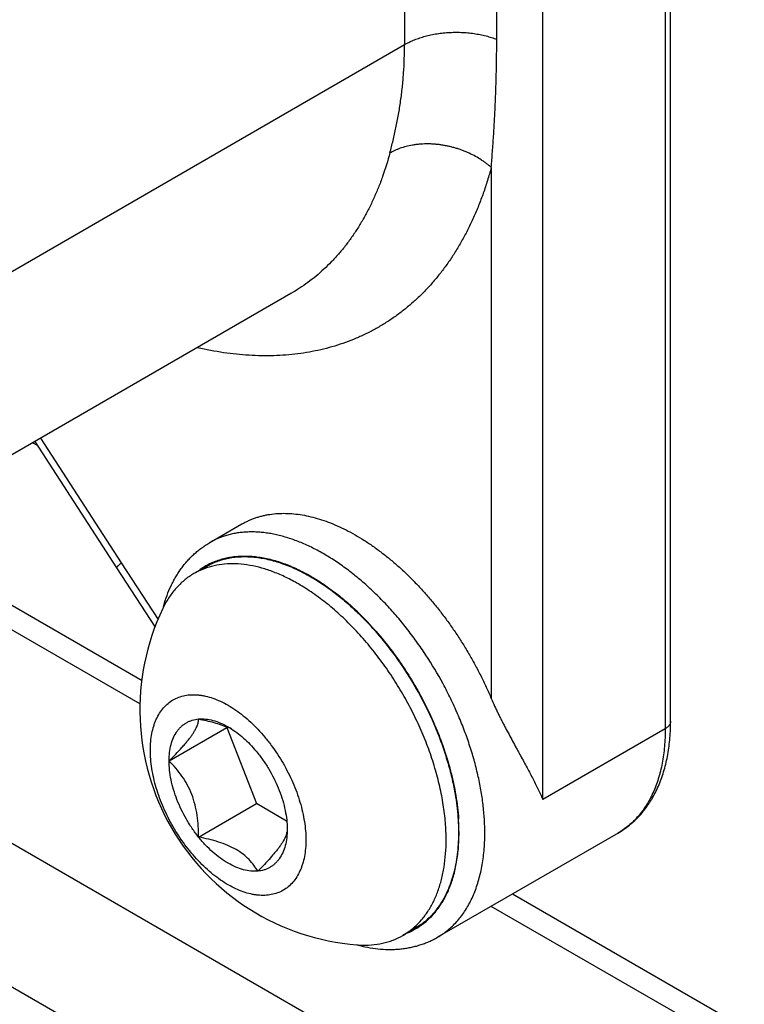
# Model space of a CAD drawing. Header units: inches. Extents: x 0 to 34, y 0 to 22.
# Tile 17 of 124: x 2.901 to 3.214, y 16.126 to 16.551. Entities that reach past the tile are written whole.
import ezdxf

# ---------------------------------------------------------------- set-up
doc = ezdxf.new("R2010")
doc.units = ezdxf.units.IN
doc.header["$LTSCALE"] = 1.87
doc.header["$MEASUREMENT"] = 0
doc.layers.get('0').update_dxf_attribs({"linetype": 'CONTINUOUS'})

msp = doc.modelspace()

# ---------------------------------------------------------------- linework, layer by layer
at = {"color": 7, "linetype": 'CONTINUOUS'}
for p, q in [((3.1826322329, 16.2482751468), (3.1826322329, 17.3733326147)), ((3.1803259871, 17.3701178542), (3.1803259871, 16.2450603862)), ((3.1274321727, 16.2145201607), (3.1274321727, 17.3395776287)), ((1.1841807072, 17.1230915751), (7.1945883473, 13.6527575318)), ((3.0677244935, 17.0067245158), (3.0677244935, 16.5406298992)), ((3.1075296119, 16.5428773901), (3.1075296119, 17.0089726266)), ((2.8750034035, 16.4293551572), (3.0677244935, 16.5406298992)), ((3.105161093, 16.4875449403), (3.105161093, 16.2581230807)), ((2.4587655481, 16.4492547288), (7.2103391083, 13.7057557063)), ((3.0185819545, 16.4330383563), (2.8264938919, 16.3221291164)), ((2.9091684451, 16.3673637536), (2.9070029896, 16.3686140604)), ((2.9079927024, 16.3691855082), (2.9432732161, 16.3145201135)), ((2.9105118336, 16.370640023), (2.9453426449, 16.3166713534)), ((2.8418056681, 16.3309699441), (2.9543864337, 16.265967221)), ((2.9835651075, 16.3254755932), (2.9974845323, 16.3335124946)), ((2.8325810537, 16.3256437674), (2.9535322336, 16.255808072)), ((2.9432734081, 16.3145198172), (2.9599370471, 16.2889243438)), ((2.9453426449, 16.3166713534), (2.9612294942, 16.2922690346)), ((2.9820851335, 16.3151810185), (2.9767287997, 16.3120883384)), ((2.9659879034, 16.2311379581), (2.9909841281, 16.245570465)), ((2.9911078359, 16.2457464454), (2.9909841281, 16.245570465)), ((2.9909841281, 16.245570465), (3.0037418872, 16.2126895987)), ((3.1803259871, 16.2450603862), (3.1274321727, 16.2145201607)), ((2.9787456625, 16.1982570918), (3.0037418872, 16.2126895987)), ((3.0167650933, 16.2051701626), (3.0037418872, 16.2126895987)), ((3.1599438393, 16.2000075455), (3.0819950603, 16.1550008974)), ((7.2683218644, 13.7751549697), (3.1142842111, 16.1736442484)), ((7.2748449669, 13.7607362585), (3.1050595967, 16.1683180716)), ((3.0723394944, 16.1588659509), (3.0669831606, 16.1557732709))]:
    msp.add_line(p, q, dxfattribs=at)
for centre, radius, start, end in [((2.9919329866, 16.2857258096), 0.0304326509, 108.6033655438, 119.9735437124), ((2.9970548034, 16.2892529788), 0.0302402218, 119.9928371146, 126.1083815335), ((2.9970400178, 16.2892757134), 0.0302131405, 117.6882585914, 119.9901047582), ((2.9970821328, 16.289196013), 0.0303032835, 115.9467805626, 117.6887478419), ((3.0551811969, 16.2531736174), 0.1018138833, 154.5443410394, 265.4654583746), ((3.0014011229, 16.278791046), 0.0422442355, 152.699970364, 154.5648611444), ((3.0238747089, 16.2808960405), 0.0626844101, 163.8726320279, 165.0875079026), ((2.9615304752, 16.2061987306), 0.1239088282, 46.851164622, 47.1157090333), ((2.9566961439, 16.2011312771), 0.1309121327, 41.4671942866, 46.824283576), ((2.9498401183, 16.1948209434), 0.1402283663, 41.2427938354, 41.5442356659), ((2.9764325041, 16.2108042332), 0.0379220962, 66.375308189, 66.7157161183), ((2.9739109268, 16.2154115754), 0.0351718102, 57.2021030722, 59.9876039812), ((2.9771546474, 16.2124413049), 0.0361328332, 63.9824479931, 66.3841469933), ((3.0927182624, 16.2482509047), 0.0899139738, 357.807549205, 0.0154477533), ((2.9957238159, 16.1997151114), 0.0955250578, 3.4472410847, 3.808802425), ((3.0004581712, 16.1999769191), 0.0907835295, 0.0484823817, 3.4619715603), ((3.0128325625, 16.2000294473), 0.0895446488, 357.9711376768, 0.0155425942), ((3.0517610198, 16.1821093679), 0.0304187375, 300.0277112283, 311.453936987), ((3.0573248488, 16.184879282), 0.0303367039, 292.4728561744, 299.9764278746), ((3.057396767, 16.1847463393), 0.0301856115, 299.9842599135, 302.1014884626), ((3.0505035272, 16.1941565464), 0.0426136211, 265.4641826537, 267.0698389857), ((3.0635776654, 16.2123349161), 0.0628255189, 254.926289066, 255.963802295)]:
    msp.add_arc(centre, radius, start, end, dxfattribs=at)
for points, knots in [([(3.0677244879, 16.540629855), (3.0683137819, 16.5409700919), (3.0695568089, 16.5416312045), (3.0715403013, 16.5425309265), (3.0736971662, 16.5433565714), (3.0756076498, 16.5439621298), (3.0772132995, 16.5443963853), (3.078900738, 16.5448025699), (3.0810838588, 16.5452341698), (3.0837796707, 16.5456214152), (3.0865471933, 16.5458717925), (3.089356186, 16.545974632), (3.0921736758, 16.5459331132), (3.0945094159, 16.5457800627), (3.0963545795, 16.5455867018), (3.0981546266, 16.5453496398), (3.100342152, 16.544970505), (3.1028700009, 16.5443897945), (3.1048865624, 16.5438083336), (3.1064237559, 16.543291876), (3.1071655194, 16.5430180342), (3.1075291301, 16.5428773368)], [0, 0, 0, 0, 0.0497356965, 0.1028185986, 0.1590989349, 0.2184402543, 0.2492156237, 0.2806603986, 0.3452853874, 0.411786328, 0.4796350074, 0.5482956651, 0.6171402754, 0.6855049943, 0.7193020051, 0.7527300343, 0.8181948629, 0.8814864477, 0.9422178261, 0.9715030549, 1, 1, 1, 1]), ([(3.105161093, 16.4875449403), (3.1053441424, 16.4897950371), (3.1056951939, 16.4943143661), (3.1060877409, 16.4999774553), (3.1063716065, 16.5045350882), (3.1066345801, 16.5091236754), (3.1069204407, 16.5148867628), (3.1071456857, 16.5206683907), (3.107288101, 16.5253130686), (3.1074050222, 16.529980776), (3.1075027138, 16.5358364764), (3.1075291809, 16.5405269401), (3.1075296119, 16.54287739)], [0, 0, 0, 0, 0.1222516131, 0.2454688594, 0.3074037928, 0.3695376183, 0.4943606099, 0.6198689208, 0.6828599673, 0.7460000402, 0.8727165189, 1, 1, 1, 1]), ([(3.0613871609, 16.4937935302), (3.0618695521, 16.4955819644), (3.0627957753, 16.4992148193), (3.0640402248, 16.504760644), (3.0651356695, 16.5104554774), (3.0660603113, 16.5162826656), (3.0667925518, 16.5222281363), (3.0675068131, 16.5303469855), (3.067723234, 16.536502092), (3.0677248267, 16.5406298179)], [0, 0, 0, 0, 0.1172394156, 0.2372506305, 0.3596855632, 0.4842241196, 0.6106110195, 0.7387468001, 1, 1, 1, 1]), ([(3.1051609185, 16.487544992), (3.1048390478, 16.4878309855), (3.1041740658, 16.4883990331), (3.1031305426, 16.4892249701), (3.1020271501, 16.4900341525), (3.1004607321, 16.4910974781), (3.0983633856, 16.4923589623), (3.096135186, 16.4934871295), (3.0942556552, 16.4943113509), (3.0927910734, 16.4948913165), (3.0912897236, 16.4954248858), (3.0897574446, 16.4959092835), (3.0882001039, 16.4963417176), (3.0866235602, 16.4967194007), (3.0850336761, 16.4970395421), (3.0834362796, 16.4972993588), (3.0818371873, 16.4974960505), (3.0802426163, 16.4976306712), (3.0786585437, 16.4977043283), (3.0770909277, 16.4977181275), (3.0755457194, 16.4976731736), (3.07402888, 16.497570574), (3.0725463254, 16.497411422), (3.070646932, 16.4971288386), (3.06838552, 16.4966449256), (3.0662326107, 16.495987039), (3.0646205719, 16.495374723), (3.0634855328, 16.4948848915), (3.0624091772, 16.4943613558), (3.0617200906, 16.4939856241), (3.0613861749, 16.4937928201)], [0, 0, 0, 0, 0.0275639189, 0.0559715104, 0.0851773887, 0.1151377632, 0.1771477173, 0.2417116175, 0.2748672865, 0.3085053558, 0.3425305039, 0.3768471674, 0.4113604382, 0.4459769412, 0.4806057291, 0.5151592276, 0.5495556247, 0.5837202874, 0.617577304, 0.6510484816, 0.6840542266, 0.7165144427, 0.7483494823, 0.7794811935, 0.8394167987, 0.8962049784, 0.9234017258, 0.9497776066, 0.9753162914, 1, 1, 1, 1]), ([(3.0613860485, 16.493793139), (3.0604662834, 16.4903831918), (3.0589100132, 16.4853616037), (3.056452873, 16.4788725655), (3.0544614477, 16.4742163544), (3.0523066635, 16.4697326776), (3.0499910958, 16.4654261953), (3.0475172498, 16.4613012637), (3.0448875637, 16.4573621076), (3.0421044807, 16.453613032), (3.0391711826, 16.4500578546), (3.0360908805, 16.4467003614), (3.0328667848, 16.4435443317), (3.0295020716, 16.4405935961), (3.0260005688, 16.437851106), (3.0223662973, 16.4353197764), (3.019856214, 16.4337741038), (3.0185819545, 16.4330383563)], [0, 0, 0, 0, 0.1388925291, 0.2064639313, 0.2728138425, 0.3379823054, 0.4020310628, 0.4650322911, 0.5270649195, 0.5882148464, 0.6485741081, 0.7082404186, 0.7673172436, 0.8259140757, 0.8841468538, 0.9421349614, 1, 1, 1, 1]), ([(3.105161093, 16.4875449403), (3.1046499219, 16.4856498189), (3.1035684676, 16.4819115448), (3.1017511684, 16.4764194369), (3.099755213, 16.4710995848), (3.0975827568, 16.4659575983), (3.0952358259, 16.4609985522), (3.0927168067, 16.4562273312), (3.0900280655, 16.451648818), (3.0871723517, 16.4472676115), (3.084152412, 16.4430881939), (3.0809713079, 16.4391147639), (3.0776321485, 16.4353514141), (3.0741383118, 16.4318019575), (3.0704932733, 16.4284700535), (3.0667007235, 16.4253591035), (3.0627644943, 16.4224723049), (3.0586885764, 16.41981263), (3.0544771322, 16.4173827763), (3.0501344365, 16.4151852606), (3.0456649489, 16.413222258), (3.0410732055, 16.4114958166), (3.0363639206, 16.4100075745), (3.0315418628, 16.4087590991), (3.0266119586, 16.4077514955), (3.0215791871, 16.4069858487), (3.0164486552, 16.4064627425), (3.0112255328, 16.4061827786), (3.0059150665, 16.4061460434), (3.000522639, 16.4063526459), (2.9950534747, 16.4068022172), (2.9876009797, 16.4077332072), (2.9820105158, 16.4087851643), (2.9782846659, 16.4096310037)], [0, 0, 0, 0, 0.0352045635, 0.0697777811, 0.1037311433, 0.1370853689, 0.1698660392, 0.2021011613, 0.2338217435, 0.2650629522, 0.295863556, 0.3262658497, 0.3563152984, 0.3860605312, 0.4155528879, 0.4448460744, 0.4739956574, 0.5030586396, 0.5320928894, 0.5611565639, 0.590307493, 0.6196026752, 0.6490976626, 0.6788461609, 0.708899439, 0.7393061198, 0.7701116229, 0.8013582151, 0.8330845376, 0.8653258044, 0.8981133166, 0.9314749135, 1, 1, 1, 1]), ([(2.997484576, 16.333512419), (2.9979415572, 16.3337763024), (2.9988691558, 16.3342824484), (3.0002972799, 16.3349744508), (3.0017614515, 16.335599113), (3.0032604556, 16.3361559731), (3.0047931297, 16.3366446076), (3.0063582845, 16.3370645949), (3.0079547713, 16.3374154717), (3.0101353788, 16.3377929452), (3.0129386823, 16.3380886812), (3.0163869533, 16.3381621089), (3.0199281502, 16.3379555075), (3.0235511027, 16.3374705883), (3.0272447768, 16.3367091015), (3.0309976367, 16.3356729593), (3.0347983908, 16.33436631), (3.0386353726, 16.3327930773), (3.0424966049, 16.3309577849), (3.0463705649, 16.3288668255), (3.0502452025, 16.3265263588), (3.0541084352, 16.3239434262), (3.0579487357, 16.3211265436), (3.061753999, 16.318084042), (3.0655124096, 16.314825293), (3.0692127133, 16.3113607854), (3.0728431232, 16.3077008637), (3.0763924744, 16.303856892), (3.0798501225, 16.2998409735), (3.0832049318, 16.2956651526), (3.0864466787, 16.2913426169), (3.0895655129, 16.2868870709), (3.092551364, 16.2823119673), (3.0953953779, 16.2776312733), (3.098089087, 16.272859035), (3.1006234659, 16.2680100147), (3.1029905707, 16.2631010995), (3.1044577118, 16.259786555), (3.105161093, 16.2581230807)], [0, 0, 0, 0, 0.0109274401, 0.0218718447, 0.0328500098, 0.0438784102, 0.0549731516, 0.0661499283, 0.0774239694, 0.0888097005, 0.1119640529, 0.1357171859, 0.1601546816, 0.1853452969, 0.211343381, 0.2381902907, 0.2659112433, 0.2945200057, 0.3240195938, 0.3543998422, 0.3856426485, 0.4177214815, 0.4505999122, 0.484236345, 0.5185825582, 0.5535832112, 0.5891797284, 0.6253090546, 0.6619039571, 0.698895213, 0.736209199, 0.7737690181, 0.8114974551, 0.849320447, 0.8871652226, 0.9249560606, 0.9626004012, 1, 1, 1, 1]), ([(3.102377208, 16.2000537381), (3.102377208, 16.2010482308), (3.1023448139, 16.2030557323), (3.102202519, 16.2060907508), (3.1019663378, 16.2091730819), (3.1015233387, 16.2133706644), (3.1008944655, 16.2176104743), (3.1000896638, 16.2218796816), (3.0993907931, 16.2251286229), (3.0986017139, 16.2283979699), (3.0977233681, 16.2316834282), (3.0967571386, 16.23498059), (3.0957043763, 16.2382849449), (3.0945664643, 16.2415919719), (3.0933447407, 16.2448970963), (3.0920409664, 16.2481958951), (3.0901916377, 16.2525896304), (3.0881902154, 16.2569407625), (3.0860430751, 16.2612388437), (3.0826720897, 16.2676413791), (3.078961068, 16.2738650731), (3.0749337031, 16.2798659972), (3.0721844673, 16.2837781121), (3.0693221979, 16.2875823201), (3.0663526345, 16.2912676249), (3.0640863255, 16.2939548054), (3.0617776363, 16.2965692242), (3.0594295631, 16.2991072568), (3.0570454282, 16.3015656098), (3.0546284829, 16.303941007), (3.0521819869, 16.3062302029), (3.0497091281, 16.3084299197), (3.0472132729, 16.3105372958), (3.043884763, 16.3132000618), (3.0405011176, 16.3156890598), (3.0370686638, 16.3179886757), (3.0345092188, 16.3195942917), (3.0319474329, 16.3210925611), (3.0293867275, 16.3224814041), (3.0268304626, 16.3237587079), (3.0242821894, 16.324922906), (3.0217452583, 16.3259725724), (3.0184180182, 16.3272043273), (3.0150911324, 16.3282189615), (3.0117799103, 16.3289980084), (3.009350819, 16.3294560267), (3.0069533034, 16.3297931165), (3.0045905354, 16.330008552), (3.0022657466, 16.3301022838), (2.9999820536, 16.3300742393), (2.9977425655, 16.329924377), (2.9955503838, 16.329652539), (2.9934085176, 16.3292591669), (2.9913198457, 16.3287449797), (2.9892872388, 16.3281106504), (2.9873135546, 16.3273567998), (2.9854017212, 16.3264843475), (2.9841692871, 16.3258242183), (2.9835652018, 16.3254754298)], [0, 0, 0, 0, 0.015186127, 0.030653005, 0.0463897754, 0.0623848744, 0.0951001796, 0.1118025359, 0.1287198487, 0.1458411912, 0.163154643, 0.1806464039, 0.1983021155, 0.2161071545, 0.2340466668, 0.252105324, 0.2702674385, 0.3068363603, 0.3252131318, 0.3436287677, 0.4173258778, 0.4356861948, 0.4539857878, 0.490335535, 0.5083562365, 0.5262527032, 0.5440096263, 0.5616121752, 0.5790463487, 0.5962984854, 0.6133552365, 0.6302037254, 0.646832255, 0.6632299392, 0.6952884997, 0.7109340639, 0.7263127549, 0.7414182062, 0.756244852, 0.7707882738, 0.7850461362, 0.7990174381, 0.812702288, 0.8392149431, 0.8520578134, 0.8646324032, 0.8769476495, 0.8890146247, 0.900847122, 0.9124607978, 0.9238731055, 0.9351034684, 0.946173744, 0.9571076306, 0.9679302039, 0.9786678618, 0.9893482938, 1, 1, 1, 1]), ([(2.9636571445, 16.2983081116), (2.964082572, 16.2997790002), (2.9650320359, 16.3026561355), (2.9664972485, 16.3061258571), (2.9678238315, 16.3087713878), (2.968890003, 16.3106795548), (2.9700327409, 16.3125194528), (2.971251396, 16.3142880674), (2.9725445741, 16.3159822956), (2.9739108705, 16.3175987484), (2.9753488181, 16.3191340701), (2.9768571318, 16.3205848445), (2.978434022, 16.3219483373), (2.9800775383, 16.3232223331), (2.9817857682, 16.3244045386), (2.9829656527, 16.3251294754), (2.9835651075, 16.3254755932)], [0, 0, 0, 0, 0.1330289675, 0.2629236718, 0.3268202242, 0.3900780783, 0.4527610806, 0.5149245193, 0.5766088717, 0.6378599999, 0.6987311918, 0.7592844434, 0.8195976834, 0.8797592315, 0.9398613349, 1, 1, 1, 1]), ([(2.9820851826, 16.3151809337), (2.9828238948, 16.3156075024), (2.9843421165, 16.3163999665), (2.9867206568, 16.3173948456), (2.989196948, 16.3181954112), (2.9926505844, 16.3190080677), (2.9972094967, 16.3195168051), (3.0029060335, 16.3193181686), (3.008826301, 16.3183251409), (3.0149145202, 16.3165500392), (3.0211130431, 16.3140126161), (3.0251768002, 16.3118852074), (3.027212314, 16.3107099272)], [0, 0, 0, 0, 0.0539137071, 0.1080862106, 0.162769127, 0.2182026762, 0.3321167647, 0.4514540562, 0.577347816, 0.7105398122, 0.8514453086, 1, 1, 1, 1]), ([(2.9838233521, 16.316444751), (2.9845560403, 16.3168012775), (2.9856794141, 16.317292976), (2.987215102, 16.3178588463), (2.9887875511, 16.3183688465), (2.9908093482, 16.318895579), (2.9928809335, 16.3192704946), (2.9945722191, 16.3194819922), (2.9958642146, 16.3195966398), (2.9971731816, 16.319666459), (2.9989504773, 16.3196998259), (3.0012131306, 16.3196272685), (3.0039680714, 16.3193615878), (3.0067729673, 16.3189174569), (3.009621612, 16.3182954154), (3.0125079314, 16.3174972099), (3.0154257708, 16.3165248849), (3.0183688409, 16.3153803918), (3.0213306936, 16.3140658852), (3.0243050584, 16.3125847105), (3.0262686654, 16.3115012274), (3.0272509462, 16.3109334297)], [0, 0, 0, 0, 0.05366641, 0.080651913, 0.1077725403, 0.1625163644, 0.2181120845, 0.2462931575, 0.2747560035, 0.3035215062, 0.3326094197, 0.391814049, 0.4525034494, 0.5147833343, 0.5787415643, 0.6444413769, 0.7119251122, 0.7812205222, 0.8523399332, 0.9252739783, 1, 1, 1, 1]), ([(2.9432734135, 16.314520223), (2.9432693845, 16.3145264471), (2.9432627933, 16.3145405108), (2.9432583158, 16.314564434), (2.9432589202, 16.3145913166), (2.9432644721, 16.3146211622), (2.9432749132, 16.314654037), (2.9432902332, 16.3146899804), (2.9433104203, 16.3147290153), (2.9433456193, 16.3147881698), (2.9434025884, 16.3148695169), (2.9434870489, 16.3149750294), (2.9435906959, 16.3150926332), (2.9437134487, 16.3152221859), (2.9438552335, 16.3153635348), (2.9440158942, 16.3155164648), (2.9441951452, 16.3156807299), (2.9444685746, 16.3159234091), (2.9448546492, 16.3162519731), (2.9451790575, 16.3165169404), (2.9453524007, 16.3166563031)], [0, 0, 0, 0, 0.0073207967, 0.015129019, 0.0238303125, 0.0337216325, 0.0450068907, 0.0578224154, 0.0722562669, 0.0883669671, 0.125757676, 0.1701945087, 0.2217620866, 0.2804921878, 0.3463867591, 0.419420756, 0.4994879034, 0.5864412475, 0.7803876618, 1, 1, 1, 1]), ([(3.0218559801, 16.3076172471), (3.0201126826, 16.3086238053), (3.0166314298, 16.31047279), (3.0113295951, 16.312772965), (3.0060977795, 16.3145229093), (3.0009717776, 16.3157093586), (2.995986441, 16.3163226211), (2.9911758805, 16.3163560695), (2.9865754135, 16.3158073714), (2.9836361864, 16.3150447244), (2.9822245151, 16.3145683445)], [0, 0, 0, 0, 0.1457561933, 0.285096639, 0.4180034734, 0.5446525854, 0.6654321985, 0.7809665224, 0.8921223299, 1, 1, 1, 1]), ([(2.9767288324, 16.3120882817), (2.9760614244, 16.311702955), (2.9747531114, 16.3108789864), (2.9728856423, 16.3094920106), (2.9711148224, 16.3079559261), (2.9688709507, 16.3056971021), (2.9663210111, 16.3024941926), (2.9646318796, 16.2996574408), (2.9638621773, 16.2981663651)], [0, 0, 0, 0, 0.1203444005, 0.2411641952, 0.3629208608, 0.4860570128, 0.7379631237, 1, 1, 1, 1]), ([(3.027212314, 16.3107099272), (3.0290290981, 16.3096609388), (3.0326560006, 16.3073840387), (3.0379493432, 16.3035473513), (3.04316738, 16.2992461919), (3.04827327, 16.2945119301), (3.0532323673, 16.2893769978), (3.0596465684, 16.2819926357), (3.0670664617, 16.271997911), (3.0748110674, 16.259132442), (3.0802064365, 16.247842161), (3.0837896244, 16.238629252), (3.086068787, 16.2317435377), (3.0879373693, 16.2248948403), (3.0889150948, 16.2203192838), (3.0893293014, 16.2180494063)], [0, 0, 0, 0, 0.0548889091, 0.1119364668, 0.1709389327, 0.2317074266, 0.2940209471, 0.3576206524, 0.4875251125, 0.6191176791, 0.7499505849, 0.814346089, 0.8776628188, 0.9396301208, 1, 1, 1, 1]), ([(3.0272509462, 16.3109334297), (3.028852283, 16.3100077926), (3.0312305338, 16.3085280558), (3.0343352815, 16.3064008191), (3.0374777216, 16.3041126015), (3.0405685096, 16.3016568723), (3.0436017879, 16.2990468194), (3.0451050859, 16.2976849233), (3.0458529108, 16.2969903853)], [0, 0, 0, 0, 0.2382113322, 0.3604432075, 0.4846673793, 0.7387907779, 0.8685573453, 1, 1, 1, 1]), ([(3.0856723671, 16.1970840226), (3.0856723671, 16.1995528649), (3.0854529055, 16.2046039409), (3.0845226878, 16.212283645), (3.082992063, 16.2201705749), (3.0808761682, 16.2281881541), (3.0781954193, 16.2362606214), (3.0749753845, 16.2443105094), (3.0712468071, 16.2522606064), (3.0670457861, 16.2600349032), (3.0624125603, 16.2675588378), (3.0573915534, 16.2747602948), (3.0520310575, 16.2815704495), (3.0463823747, 16.2879243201), (3.040499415, 16.293761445), (3.0344378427, 16.2990265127), (3.0282555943, 16.3036692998), (3.0239932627, 16.3063832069), (3.0218559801, 16.3076172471)], [0, 0, 0, 0, 0.0558382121, 0.1141994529, 0.1748141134, 0.2374009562, 0.3016143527, 0.3670745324, 0.4333791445, 0.500107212, 0.566830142, 0.6331194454, 0.6985552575, 0.7627352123, 0.8252844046, 0.8858647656, 0.9441817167, 1, 1, 1, 1]), ([(3.055281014, 16.2872666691), (3.0577987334, 16.2843950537), (3.0614200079, 16.2799098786), (3.0659103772, 16.2736459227), (3.0691332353, 16.2687711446), (3.0721799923, 16.263763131), (3.0759844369, 16.2569493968), (3.0793914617, 16.2499535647), (3.0823686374, 16.2428281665), (3.0843624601, 16.2374778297), (3.0861168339, 16.2321257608), (3.0876248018, 16.2267944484), (3.0888792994, 16.2215058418), (3.0898758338, 16.2162816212), (3.0906095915, 16.2111434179), (3.0909259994, 16.2077412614), (3.091037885, 16.2060605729)], [0, 0, 0, 0, 0.1270239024, 0.1914743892, 0.2563074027, 0.3213434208, 0.3864004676, 0.5158259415, 0.5798605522, 0.6432025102, 0.7056842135, 0.7671433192, 0.8274281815, 0.8864111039, 0.9439754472, 1, 1, 1, 1]), ([(2.9579158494, 16.2357986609), (2.9579158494, 16.2370355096), (2.9580158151, 16.2394475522), (2.9584902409, 16.2429402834), (2.959160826, 16.2456802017), (2.9598591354, 16.2477233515), (2.9606392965, 16.2496121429), (2.9617981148, 16.2517909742), (2.963499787, 16.2541013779), (2.9654788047, 16.2560486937), (2.9677160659, 16.2576093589), (2.9701865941, 16.2587658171), (2.9728626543, 16.2595055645), (2.9757143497, 16.2598231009), (2.9781805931, 16.259737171), (2.9802062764, 16.2594677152), (2.982324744, 16.2590506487), (2.98503205, 16.258261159), (2.9882939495, 16.2569259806), (2.9915843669, 16.2552030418), (2.9948724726, 16.2531094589), (2.9981273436, 16.2506649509), (3.0013183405, 16.2478929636), (3.0044152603, 16.2448199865), (3.007388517, 16.2414749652), (3.0111693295, 16.2366708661), (3.0154028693, 16.230204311), (3.0195591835, 16.2219723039), (3.0221786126, 16.214852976), (3.0236805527, 16.2091622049), (3.024486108, 16.2050114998), (3.0249753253, 16.2009698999), (3.0250909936, 16.1983116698), (3.0250909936, 16.1970125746)], [0, 0, 0, 0, 0.0309845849, 0.060382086, 0.0881677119, 0.1014864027, 0.1144407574, 0.1393352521, 0.1630981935, 0.186049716, 0.2085766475, 0.2311035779, 0.2540551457, 0.2778176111, 0.3027101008, 0.3156647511, 0.3289839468, 0.3567673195, 0.3861501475, 0.417140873, 0.4496887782, 0.4836956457, 0.5190215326, 0.5554940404, 0.5929147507, 0.6310637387, 0.7085690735, 0.786077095, 0.8616231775, 0.898099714, 0.9334321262, 0.9674560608, 1, 1, 1, 1]), ([(3.105161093, 16.2581230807), (3.10562903, 16.2570164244), (3.1063564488, 16.2553744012), (3.1073653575, 16.2532137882), (3.1081313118, 16.2516217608), (3.1089063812, 16.2500519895), (3.1096875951, 16.2485039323), (3.1104727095, 16.2469772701), (3.1115162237, 16.2449805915), (3.1128191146, 16.2425364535), (3.1143774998, 16.2396655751), (3.1156633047, 16.2373208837), (3.1166753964, 16.235480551), (3.1176621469, 16.2336863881), (3.1188697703, 16.2314862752), (3.1202804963, 16.2288934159), (3.1216372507, 16.2263623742), (3.1229346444, 16.2238905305), (3.124167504, 16.2214753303), (3.1253310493, 16.2191144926), (3.1264203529, 16.2168059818), (3.1271045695, 16.2152766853), (3.1274321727, 16.2145201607)], [0, 0, 0, 0, 0.0735907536, 0.109975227, 0.1460483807, 0.1817951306, 0.2171999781, 0.2522515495, 0.2869394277, 0.3551859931, 0.4218883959, 0.4870095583, 0.5189697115, 0.550526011, 0.6124214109, 0.6726867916, 0.7313165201, 0.7883087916, 0.843666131, 0.8973962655, 0.9495064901, 1, 1, 1, 1]), ([(2.9659879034, 16.2311379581), (2.9669612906, 16.232111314), (2.9688389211, 16.2340232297), (2.9710848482, 16.2364331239), (2.9727357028, 16.2383102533), (2.9738561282, 16.2396453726), (2.9748704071, 16.2409265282), (2.9757677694, 16.2421436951), (2.9765396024, 16.2432904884), (2.9771852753, 16.2443609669), (2.977707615, 16.2453546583), (2.9782201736, 16.2465138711), (2.9785643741, 16.2476013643), (2.9787215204, 16.2486099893), (2.9787456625, 16.2490680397), (2.9787456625, 16.2492864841)], [0, 0, 0, 0, 0.182834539, 0.355894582, 0.4374521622, 0.5148341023, 0.5873688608, 0.6544525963, 0.7156359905, 0.7709041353, 0.8204221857, 0.8646182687, 0.9392031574, 0.9709861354, 1, 1, 1, 1]), ([(2.9659879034, 16.2311379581), (2.9659879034, 16.232379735), (2.9661187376, 16.2347800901), (2.9667544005, 16.2382010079), (2.9678163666, 16.2412600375), (2.9690664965, 16.2434976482), (2.970262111, 16.2450311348), (2.9712377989, 16.2460422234), (2.9723013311, 16.2469259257), (2.9734481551, 16.2476779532), (2.9746732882, 16.248295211), (2.9764170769, 16.2489393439), (2.9778072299, 16.2492027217), (2.9787456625, 16.2492864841)], [0, 0, 0, 0, 0.1518158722, 0.2930750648, 0.4240461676, 0.5460351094, 0.6043852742, 0.661395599, 0.7174779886, 0.7730871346, 0.8287052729, 0.8848139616, 1, 1, 1, 1]), ([(2.9787456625, 16.2492864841), (2.9797394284, 16.2493751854), (2.9818230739, 16.2493454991), (2.9850030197, 16.2487357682), (2.9882837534, 16.2475752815), (2.9904279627, 16.2464884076), (2.9915034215, 16.2458674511)], [0, 0, 0, 0, 0.2233763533, 0.4632816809, 0.7219645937, 1, 1, 1, 1]), ([(2.9787456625, 16.2492864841), (2.9798627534, 16.249071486), (2.9820720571, 16.2486090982), (2.9853201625, 16.2477886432), (2.9884437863, 16.2468237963), (2.990452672, 16.2460552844), (2.9914228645, 16.2456377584)], [0, 0, 0, 0, 0.2582417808, 0.5122669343, 0.7602302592, 1, 1, 1, 1]), ([(2.9929627, 16.2449765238), (2.9939788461, 16.2443224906), (2.9959952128, 16.2428814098), (2.9988812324, 16.2404186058), (3.0016669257, 16.2376330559), (3.0034127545, 16.2356096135), (3.0042611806, 16.2345541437)], [0, 0, 0, 0, 0.2349125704, 0.4810030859, 0.736752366, 1, 1, 1, 1]), ([(3.1803259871, 16.2450603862), (3.1803259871, 16.2437626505), (3.1802720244, 16.2411987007), (3.1799443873, 16.2362139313), (3.1792884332, 16.231386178), (3.1783992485, 16.2273128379), (3.1778150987, 16.2250890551), (3.177185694, 16.2229445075), (3.1763003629, 16.2203542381), (3.1750720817, 16.2173795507), (3.1736885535, 16.2145674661), (3.172152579, 16.211925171), (3.1704675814, 16.209459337), (3.1686379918, 16.207175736), (3.1666679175, 16.2050802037), (3.1645617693, 16.2031783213), (3.1623253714, 16.20147459), (3.1607493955, 16.2004726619), (3.1599438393, 16.2000075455)], [0, 0, 0, 0, 0.0751957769, 0.148536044, 0.289401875, 0.3569475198, 0.3900114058, 0.4226098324, 0.4864378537, 0.5485218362, 0.6089659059, 0.6678958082, 0.725466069, 0.7818589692, 0.837277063, 0.8919440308, 0.9461012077, 1, 1, 1, 1]), ([(3.1826318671, 16.2482751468), (3.1826318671, 16.248200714), (3.1826255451, 16.2480514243), (3.182597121, 16.247828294), (3.1825497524, 16.2476062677), (3.1824605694, 16.2473099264), (3.1823001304, 16.2469433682), (3.1820367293, 16.2465214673), (3.1817030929, 16.2461171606), (3.1813026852, 16.2457346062), (3.1808407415, 16.245376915), (3.1805031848, 16.2451626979), (3.1803259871, 16.2450603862)], [0, 0, 0, 0, 0.0539222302, 0.1080961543, 0.1627709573, 0.2181905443, 0.3320761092, 0.4514070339, 0.577401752, 0.7108249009, 0.8517692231, 1, 1, 1, 1]), ([(3.1599438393, 16.2000075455), (3.160817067, 16.2005117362), (3.1625242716, 16.2015902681), (3.1649514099, 16.2034071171), (3.1672371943, 16.2054146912), (3.1693751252, 16.2076056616), (3.1713608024, 16.2099699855), (3.1728808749, 16.2120700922), (3.1740165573, 16.2138247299), (3.1751053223, 16.2156402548), (3.17636464, 16.2180021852), (3.1777075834, 16.2209612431), (3.1788880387, 16.2240470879), (3.1799063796, 16.2272522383), (3.1807632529, 16.2305700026), (3.181459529, 16.2339941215), (3.1819959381, 16.2375179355), (3.1823736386, 16.2411337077), (3.1825190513, 16.2435769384), (3.182566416, 16.2448111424)], [0, 0, 0, 0, 0.0577126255, 0.115435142, 0.1733586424, 0.2316598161, 0.2904782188, 0.349921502, 0.3799096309, 0.4100868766, 0.4710666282, 0.5329916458, 0.5959602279, 0.6600578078, 0.7253760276, 0.7919922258, 0.8599646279, 0.9293074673, 1, 1, 1, 1]), ([(2.9915034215, 16.1776232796), (2.9903784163, 16.1782728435), (2.9881344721, 16.179701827), (2.9848797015, 16.1821460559), (2.9816884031, 16.1849183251), (2.9775114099, 16.1890636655), (2.972655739, 16.1948908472), (2.9676040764, 16.2026063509), (2.9634474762, 16.2108390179), (2.9608282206, 16.2179581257), (2.9593263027, 16.223648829), (2.9585207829, 16.2277994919), (2.9580314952, 16.2318411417), (2.9579158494, 16.2344994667), (2.9579158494, 16.2357986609)], [0, 0, 0, 0, 0.0558368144, 0.1141970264, 0.1748059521, 0.2373852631, 0.3669892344, 0.4999706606, 0.6329562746, 0.7625739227, 0.8251594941, 0.8857804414, 0.9441576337, 1, 1, 1, 1]), ([(3.0042611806, 16.2345541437), (3.0052341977, 16.2333436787), (3.0070954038, 16.2308294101), (3.0095967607, 16.2268507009), (3.011792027, 16.2226946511), (3.0136441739, 16.2184326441), (3.0151215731, 16.2141361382), (3.0161998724, 16.2098772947), (3.0168599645, 16.2057285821), (3.0170189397, 16.2029989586), (3.0170189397, 16.2016732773)], [0, 0, 0, 0, 0.1298318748, 0.2612002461, 0.3925287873, 0.5223799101, 0.6492982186, 0.7719382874, 0.8891762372, 1, 1, 1, 1]), ([(2.9787456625, 16.1982570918), (2.9787456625, 16.1998254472), (2.9786575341, 16.2029648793), (2.9781815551, 16.2076485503), (2.9772825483, 16.2122518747), (2.9758864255, 16.216679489), (2.9739723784, 16.2208195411), (2.9716239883, 16.2246085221), (2.9689470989, 16.2280411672), (2.9669897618, 16.230136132), (2.9659879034, 16.2311379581)], [0, 0, 0, 0, 0.129453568, 0.2590301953, 0.3881645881, 0.5159256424, 0.6412658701, 0.7636235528, 0.8830543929, 1, 1, 1, 1]), ([(2.9787456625, 16.1982570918), (2.9777726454, 16.1994675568), (2.9759114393, 16.2019818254), (2.9734100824, 16.2059605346), (2.971214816, 16.2101165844), (2.9693626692, 16.2143785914), (2.96788527, 16.2186750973), (2.9668069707, 16.2229339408), (2.9661468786, 16.2270826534), (2.9659879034, 16.2298122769), (2.9659879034, 16.2311379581)], [0, 0, 0, 0, 0.1298318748, 0.2612002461, 0.3925287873, 0.5223799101, 0.6492982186, 0.7719382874, 0.8891762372, 1, 1, 1, 1]), ([(3.0893293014, 16.2180494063), (3.089933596, 16.2147378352), (3.0908283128, 16.2082396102), (3.0911883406, 16.1986991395), (3.0905245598, 16.1897607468), (3.0888415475, 16.1815633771), (3.0861581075, 16.1742367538), (3.0830638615, 16.1688779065), (3.0801321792, 16.1651981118), (3.0777477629, 16.1627655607), (3.0751569, 16.1606345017), (3.0732959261, 16.1594183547), (3.0723394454, 16.1588660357)], [0, 0, 0, 0, 0.1543765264, 0.300302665, 0.4370632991, 0.5644432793, 0.682850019, 0.7934331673, 0.8464385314, 0.8982906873, 0.9493477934, 1, 1, 1, 1]), ([(2.9915034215, 16.1869437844), (2.990355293, 16.1876066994), (2.9880709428, 16.1891092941), (2.9848076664, 16.1917554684), (2.9816588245, 16.1948188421), (2.9796967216, 16.1970739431), (2.9787456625, 16.1982570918)], [0, 0, 0, 0, 0.2320406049, 0.4774812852, 0.7343121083, 1, 1, 1, 1]), ([(2.9949218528, 16.1928646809), (2.9937711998, 16.1935290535), (2.991305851, 16.1947371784), (2.9873516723, 16.1961809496), (2.9831276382, 16.1973492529), (2.9802222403, 16.1979729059), (2.9787456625, 16.1982570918)], [0, 0, 0, 0, 0.2327823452, 0.479620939, 0.7365587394, 1, 1, 1, 1]), ([(3.0170189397, 16.2016732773), (3.0170189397, 16.2012152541), (3.0169347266, 16.2004897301), (3.0166790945, 16.1995007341), (3.0163810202, 16.1986552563), (3.0159762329, 16.1977381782), (3.0154554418, 16.1967453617), (3.0148111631, 16.1956756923), (3.0140405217, 16.1945297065), (3.0131442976, 16.1933132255), (3.0121312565, 16.1920326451), (3.0110119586, 16.1906979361), (3.0093614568, 16.188820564), (3.0071141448, 16.1864106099), (3.005235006, 16.1844985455), (3.0042611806, 16.1835247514)], [0, 0, 0, 0, 0.0608381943, 0.0961656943, 0.1355983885, 0.1797604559, 0.2292107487, 0.284412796, 0.3455437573, 0.4125807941, 0.4850622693, 0.562394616, 0.6439297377, 0.8170729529, 1, 1, 1, 1]), ([(3.0170189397, 16.2016732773), (3.0170189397, 16.2004315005), (3.0168881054, 16.1980311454), (3.0162524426, 16.1946102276), (3.0151904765, 16.1915511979), (3.0139403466, 16.1893135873), (3.012744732, 16.1877801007), (3.0117690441, 16.1867690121), (3.010705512, 16.1858853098), (3.0095586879, 16.1851332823), (3.0083335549, 16.1845160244), (3.0065897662, 16.1838718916), (3.0051996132, 16.1836085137), (3.0042611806, 16.1835247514)], [0, 0, 0, 0, 0.1518158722, 0.2930750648, 0.4240461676, 0.5460351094, 0.6043852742, 0.661395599, 0.7174779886, 0.7730871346, 0.8287052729, 0.8848139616, 1, 1, 1, 1]), ([(3.0734380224, 16.1591758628), (3.0741444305, 16.1596190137), (3.0755256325, 16.1605674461), (3.0774823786, 16.1621621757), (3.0793237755, 16.1639281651), (3.0810454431, 16.1658610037), (3.0826435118, 16.167956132), (3.0841143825, 16.1702086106), (3.0854548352, 16.1726130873), (3.0864541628, 16.1747251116), (3.0871867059, 16.1764829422), (3.0878831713, 16.1783107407), (3.0886657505, 16.1806818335), (3.08945816, 16.1836358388), (3.0901085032, 16.1867111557), (3.0906154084, 16.1899007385), (3.0909777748, 16.1931975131), (3.091194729, 16.1965937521), (3.0912416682, 16.1988910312), (3.0912416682, 16.2000537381)], [0, 0, 0, 0, 0.053767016, 0.1078841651, 0.162585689, 0.2180930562, 0.2746111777, 0.332325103, 0.3913981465, 0.4519711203, 0.4828611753, 0.514168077, 0.5780686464, 0.6437518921, 0.7112681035, 0.7806460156, 0.8519010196, 0.9250329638, 1, 1, 1, 1]), ([(3.0250909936, 16.1970125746), (3.0250909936, 16.19577562), (3.0249910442, 16.1933634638), (3.0245165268, 16.1898706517), (3.023845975, 16.1871307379), (3.0231476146, 16.1850876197), (3.0223675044, 16.1831988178), (3.0212087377, 16.1810199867), (3.0195070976, 16.1787095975), (3.0175280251, 16.1767624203), (3.0152909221, 16.1752015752), (3.01282027, 16.1740454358), (3.0101442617, 16.1733056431), (3.0072925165, 16.1729881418), (3.0048262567, 16.1730743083), (3.002800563, 16.1733436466), (3.000682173, 16.1737605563), (2.9979746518, 16.1745500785), (2.994713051, 16.1758853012), (2.9925745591, 16.1770048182), (2.9915034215, 16.1776232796)], [0, 0, 0, 0, 0.0742848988, 0.1447590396, 0.2113678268, 0.2432962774, 0.2743517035, 0.3340299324, 0.3909951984, 0.4460154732, 0.5000179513, 0.5540205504, 0.6090411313, 0.6660064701, 0.7256825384, 0.7567382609, 0.7886660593, 0.8552663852, 0.9257205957, 1, 1, 1, 1]), ([(3.0718987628, 16.1593108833), (3.073015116, 16.1602952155), (3.0751414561, 16.1624588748), (3.0779118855, 16.1661671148), (3.0802844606, 16.1703476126), (3.0822428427, 16.174968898), (3.0837762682, 16.1799979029), (3.0848752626, 16.1854001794), (3.0855328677, 16.191137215), (3.0856723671, 16.1950732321), (3.0856723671, 16.1970840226)], [0, 0, 0, 0, 0.1078545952, 0.2190023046, 0.3345409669, 0.4553350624, 0.5819909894, 0.7149079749, 0.8542852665, 1, 1, 1, 1]), ([(3.0819949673, 16.1550010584), (3.0827592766, 16.1554423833), (3.0842561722, 16.1563892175), (3.0863871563, 16.1579905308), (3.0884010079, 16.1597711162), (3.0902934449, 16.1617263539), (3.0920605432, 16.1638518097), (3.093698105, 16.1661430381), (3.0952026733, 16.1685948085), (3.0965714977, 16.171201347), (3.0978016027, 16.1739569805), (3.0988900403, 16.1768559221), (3.0998349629, 16.1798919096), (3.1006345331, 16.1830586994), (3.1012866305, 16.1863496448), (3.1017899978, 16.1897570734), (3.1021440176, 16.1932723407), (3.1022782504, 16.1956534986), (3.1023210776, 16.1968593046)], [0, 0, 0, 0, 0.0544997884, 0.1092342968, 0.1644346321, 0.2203211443, 0.2771000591, 0.3349628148, 0.3940794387, 0.454595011, 0.5166350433, 0.5803069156, 0.6456982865, 0.7128787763, 0.7819015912, 0.852781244, 0.9254933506, 1, 1, 1, 1]), ([(3.0042611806, 16.1835247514), (3.0037547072, 16.1844020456), (3.0026206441, 16.1861504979), (3.0005438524, 16.1886234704), (2.9979738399, 16.19092791), (2.9959898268, 16.1922480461), (2.9949218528, 16.1928646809)], [0, 0, 0, 0, 0.2274782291, 0.4668756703, 0.7230704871, 1, 1, 1, 1]), ([(3.0042611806, 16.1835247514), (3.0032674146, 16.1834360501), (3.0011837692, 16.1834657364), (2.9980038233, 16.1840754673), (2.9947230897, 16.1852359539), (2.9925788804, 16.1863228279), (2.9915034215, 16.1869437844)], [0, 0, 0, 0, 0.2233763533, 0.4632816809, 0.7219645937, 1, 1, 1, 1]), ([(3.0483251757, 16.151598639), (3.0500164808, 16.1515122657), (3.0533478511, 16.1515445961), (3.0574346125, 16.1521453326), (3.0605414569, 16.1529597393), (3.0635107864, 16.1539802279), (3.0656354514, 16.1549952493), (3.0669831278, 16.1557733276)], [0, 0, 0, 0, 0.2622085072, 0.5141768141, 0.6373144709, 0.7590572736, 1, 1, 1, 1]), ([(3.0483402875, 16.151385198), (3.0498344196, 16.1510117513), (3.0528160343, 16.1503835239), (3.0572990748, 16.1498127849), (3.0610011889, 16.1496654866), (3.0639161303, 16.1497535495), (3.0660684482, 16.1499214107), (3.0681933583, 16.1501918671), (3.0702872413, 16.1505654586), (3.0723464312, 16.1510426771), (3.0743673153, 16.1516241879), (3.0763466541, 16.1523096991), (3.0782815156, 16.153098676), (3.0801689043, 16.1539906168), (3.081392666, 16.1546530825), (3.0819950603, 16.1550008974)], [0, 0, 0, 0, 0.1331199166, 0.2630601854, 0.3902005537, 0.4528896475, 0.5150522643, 0.5767286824, 0.6379660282, 0.6988192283, 0.7593526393, 0.8196465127, 0.8797897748, 0.9398753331, 1, 1, 1, 1])]:
    msp.add_open_spline(points, degree=3, knots=knots, dxfattribs=at)

doc.saveas('drawing.dxf')
